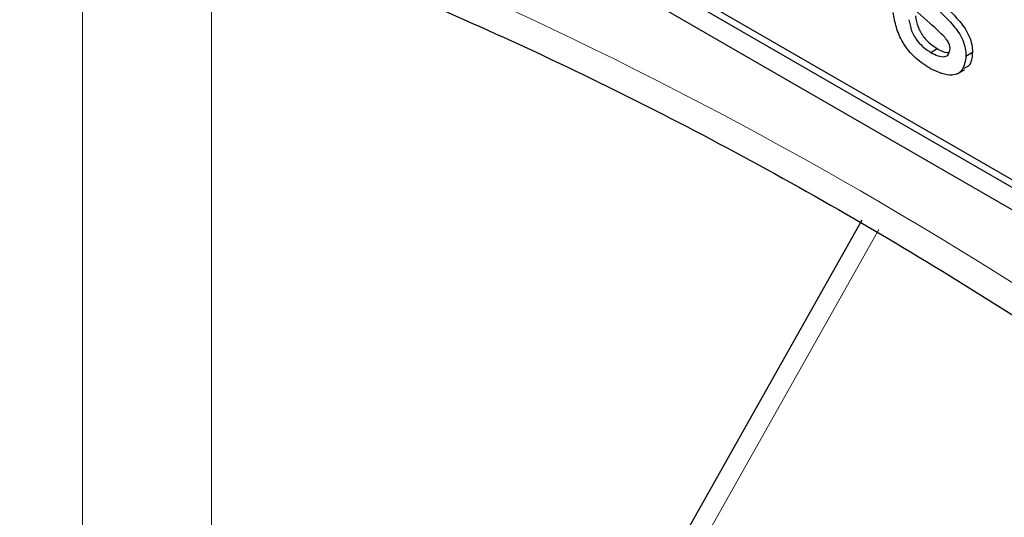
# Paper-space layout 'Blatt2' of a CAD drawing. Header units: millimetres. Extents: x 5 to 418, y 2 to 292.
# Tile 13 of 77: x 75.62 to 79.9, y 171.76 to 173.93. Entities that reach past the tile are written whole.
import ezdxf

# ---------------------------------------------------------------- set-up
doc = ezdxf.new("R2010")
doc.units = ezdxf.units.MM

psp = doc.layouts.new('Blatt2')

# ---------------------------------------------------------------- linework, layer by layer
at = {"color": 7, "linetype": 'Continuous', "lineweight": 25}
for p, q in [((72.0421, 177.6565), (86.1842, 169.4924)), ((75.6907, 175.6808), (86.2125, 169.6067)), ((75.6624, 175.6645), (86.1842, 169.5904)), ((79.5839, 173.7834), (79.6122, 173.7997)), ((79.737, 173.7676), (79.7653, 173.7839)), ((79.6992, 173.6903), (79.731, 173.7087)), ((79.2839, 173.053), (77.9748, 170.7318))]:
    psp.add_line(p, q, dxfattribs=at)
at = {"color": 7, "linetype": 'Continuous', "lineweight": 18}
for p, q in [((75.8936, 169.0417), (75.8936, 174.1776)), ((76.4543, 174.1748), (76.4543, 169.0389)), ((79.3581, 173.0125), (78.049, 170.6913))]:
    psp.add_line(p, q, dxfattribs=at)
psp.add_arc((69.7119, 156.6094), 19.1339, 50.30384, 69.70154, dxfattribs=at)
at = {"color": 7, "linetype": 'Continuous', "lineweight": 25}
for points, knots in [([(76.5006, 174.3407), (76.6908, 174.2714), (77.244, 174.0699), (78.1737, 173.6527), (79.2868, 173.0564), (80.4018, 172.355), (81.2952, 171.7149), (81.8133, 171.304), (81.9651, 171.1836)], [0, 0, 0, 0, 0.106109, 0.308603, 0.511101, 0.713584, 0.916095, 1, 1, 1, 1]), ([(79.5798, 173.9102), (79.5448, 173.9406), (79.5012, 173.9787), (79.4566, 174.0391), (79.4334, 174.0848), (79.4295, 174.1181), (79.4269, 174.1403)], [0, 0, 0, 0, 0.5013208, 0.6265921, 0.7518172, 1, 1, 1, 1]), ([(79.6061, 174.0183), (79.6419, 173.987), (79.6866, 173.948), (79.7337, 173.8874), (79.7523, 173.8528), (79.7636, 173.8166), (79.7647, 173.7948), (79.7653, 173.7839)], [0, 0, 0, 0, 0.500446, 0.625396, 0.750274, 0.875069, 1, 1, 1, 1]), ([(79.5779, 174.0019), (79.6136, 173.9707), (79.6583, 173.9317), (79.7055, 173.8711), (79.724, 173.8364), (79.7354, 173.8003), (79.7364, 173.7785), (79.737, 173.7676)], [0, 0, 0, 0, 0.500446, 0.625396, 0.750274, 0.875069, 1, 1, 1, 1]), ([(79.5831, 173.7122), (79.5614, 173.726), (79.518, 173.7534), (79.4623, 173.82), (79.4312, 173.8933), (79.4238, 173.9361), (79.42, 173.9575)], [0, 0, 0, 0, 0.2807392, 0.5592969, 0.7793109, 1, 1, 1, 1]), ([(79.4889, 173.9257), (79.4917, 173.9098), (79.4972, 173.8781), (79.5306, 173.8193), (79.5637, 173.797), (79.5839, 173.7834)], [0, 0, 0, 0, 0.281314, 0.561069, 1, 1, 1, 1]), ([(79.5172, 173.942), (79.52, 173.9261), (79.5255, 173.8944), (79.5589, 173.8356), (79.592, 173.8133), (79.6122, 173.7997)], [0, 0, 0, 0, 0.281314, 0.561069, 1, 1, 1, 1]), ([(79.6445, 173.8496), (79.6326, 173.8615), (79.6114, 173.8828), (79.5895, 173.9018), (79.5798, 173.9102)], [0, 0, 0, 0, 0.5597879, 1, 1, 1, 1]), ([(79.6681, 173.7993), (79.6677, 173.8041), (79.6668, 173.8136), (79.6586, 173.8321), (79.6498, 173.8429), (79.6445, 173.8496)], [0, 0, 0, 0, 0.279757, 0.559839, 1, 1, 1, 1]), ([(79.5839, 173.7834), (79.5944, 173.7777), (79.6154, 173.7665), (79.6433, 173.7623), (79.6638, 173.7732), (79.6666, 173.7906), (79.6681, 173.7993)], [0, 0, 0, 0, 0.281188, 0.560952, 0.781095, 1, 1, 1, 1]), ([(79.6122, 173.7997), (79.6228, 173.7936), (79.6407, 173.7834), (79.6568, 173.7828), (79.6633, 173.7826)], [0, 0, 0, 0, 0.596492, 1, 1, 1, 1]), ([(79.737, 173.7676), (79.7337, 173.7457), (79.727, 173.7019), (79.6693, 173.6732), (79.6158, 173.6974), (79.5831, 173.7122)], [0, 0, 0, 0, 0.279926, 0.560038, 1, 1, 1, 1]), ([(79.7653, 173.7839), (79.7629, 173.7604), (79.7594, 173.7258), (79.7358, 173.7166), (79.7282, 173.7137)], [0, 0, 0, 0, 0.6790336, 1, 1, 1, 1])]:
    psp.add_open_spline(points, degree=3, knots=knots, dxfattribs=at)

doc.saveas('drawing.dxf')
